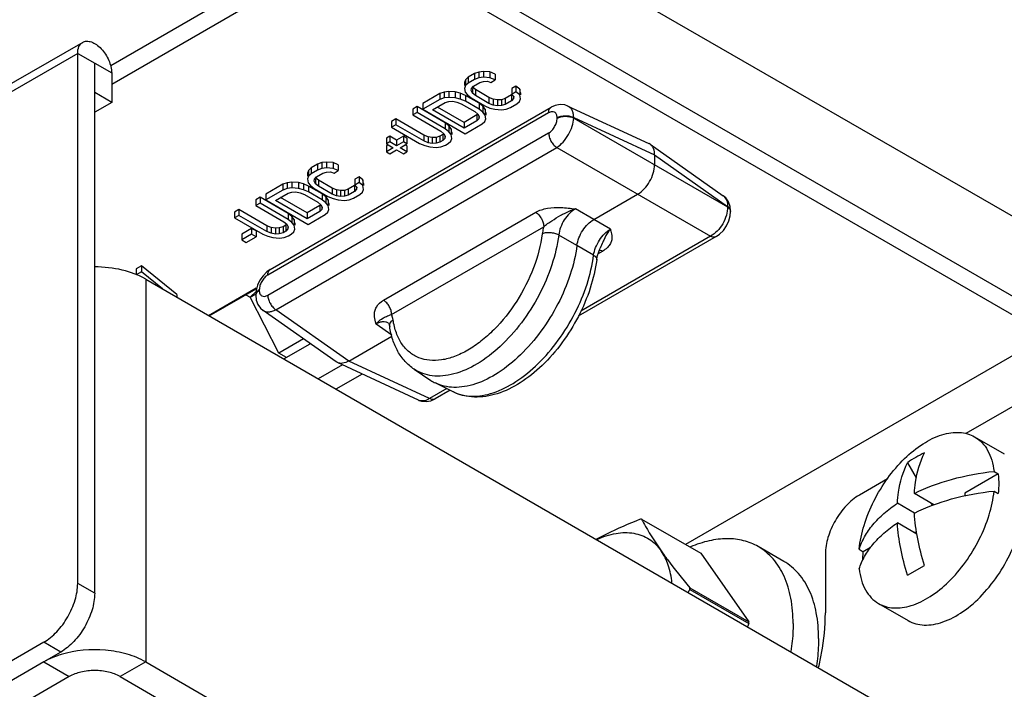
# Model space of a CAD drawing. Header units: millimetres. Extents: x 0 to 841, y 0 to 594.
# Tile 73 of 116: x 742 to 762, y 172 to 186. Entities that reach past the tile are written whole.
import ezdxf

# ---------------------------------------------------------------- set-up
doc = ezdxf.new("R2010")
doc.units = ezdxf.units.MM
doc.header["$LTSCALE"] = 46.255
doc.layers.get('0').update_dxf_attribs({"linetype": 'CONTINUOUS'})
for name, color, linetype in [('CHAMFERS', 7, 'CONTINUOUS'), ('DRAFTS', 7, 'CONTINUOUS'), ('ECAD_132B5722', 7, 'CONTINUOUS'), ('ROUNDS', 7, 'CONTINUOUS')]:
    doc.layers.add(name, color=color, linetype=linetype)

msp = doc.modelspace()

# ---------------------------------------------------------------- linework, layer by layer
at = {"color": 3, "linetype": 'CONTINUOUS'}
for p, q in [((743.0176, 185.2316), (739.3381, 183.1073)), ((742.9141, 173.98), (742.9141, 185.0027)), ((743.6212, 184.5945), (743.6212, 183.9821)), ((743.6212, 183.9821), (743.2676, 183.778)), ((744.3283, 180.3079), (766.9557, 167.2439))]:
    msp.add_line(p, q, dxfattribs=at)
at = {"color": 9, "linetype": 'CONTINUOUS'}
for p, q in [((742.9141, 185.0027), (739.4846, 183.0227)), ((742.9141, 185.0027), (743.6212, 184.5945)), ((744.3283, 180.3079), (744.3283, 172.347)), ((742.2069, 172.347), (742.7373, 172.0408)), ((744.3283, 172.347), (743.7979, 172.0408))]:
    msp.add_line(p, q, dxfattribs=at)
at = {"color": 7, "linetype": 'CONTINUOUS'}
for p, q in [((743.2676, 173.7759), (743.2676, 184.7986)), ((751.1678, 184.5832), (751.0352, 184.5067)), ((751.2602, 184.6149), (751.1678, 184.5832)), ((751.1678, 184.5832), (751.1678, 184.4608)), ((751.3568, 184.6272), (751.2602, 184.6149)), ((751.2602, 184.6149), (751.2602, 184.4924)), ((751.4909, 184.6178), (751.3568, 184.6272)), ((751.3568, 184.6272), (751.3568, 184.5047)), ((751.5997, 184.572), (751.4909, 184.6178)), ((751.4909, 184.6178), (751.4909, 184.4953)), ((750.9803, 184.4533), (750.959, 184.3976)), ((750.959, 184.3976), (750.959, 184.3308)), ((751.0352, 184.5067), (750.9803, 184.4533)), ((750.9803, 184.4533), (750.9803, 184.3308)), ((751.0352, 184.3842), (750.9803, 184.3308)), ((751.0352, 184.5067), (751.0352, 184.3842)), ((751.1678, 184.4608), (751.0352, 184.3842)), ((751.148, 184.3191), (751.2806, 184.3956)), ((751.2602, 184.4924), (751.1678, 184.4608)), ((751.3568, 184.5047), (751.2602, 184.4924)), ((751.2806, 184.3956), (751.3583, 184.4188)), ((751.4909, 184.4953), (751.3568, 184.5047)), ((751.3583, 184.4188), (751.4401, 184.4226)), ((751.4401, 184.4226), (751.5113, 184.3985)), ((751.5997, 184.4495), (751.4909, 184.4953)), ((751.5113, 184.3985), (751.5997, 184.4495)), ((751.5997, 184.572), (751.5997, 184.4495)), ((743.6212, 183.9821), (743.2676, 184.1862)), ((750.4459, 184.1665), (750.0924, 183.9624)), ((750.5384, 184.1982), (750.4459, 184.1665)), ((750.4459, 184.1665), (750.4459, 184.044)), ((750.6349, 184.2105), (750.5384, 184.1982)), ((750.5384, 184.1982), (750.5384, 184.0757)), ((750.7691, 184.201), (750.6349, 184.2105)), ((750.6349, 184.2105), (750.6349, 184.088)), ((750.8738, 184.1746), (750.7691, 184.201)), ((750.7691, 184.201), (750.7691, 184.0786)), ((750.9825, 184.1288), (750.8738, 184.1746)), ((750.8738, 184.1746), (750.8738, 184.0522)), ((750.9803, 184.3308), (750.959, 184.2751)), ((750.959, 184.2751), (750.9753, 184.1976)), ((750.9753, 184.1976), (751.0211, 184.1372)), ((751.1013, 184.227), (751.1079, 184.2742)), ((751.1283, 184.1774), (751.1013, 184.227)), ((751.1079, 184.2742), (751.148, 184.3191)), ((751.1888, 184.2479), (751.1283, 184.2999)), ((751.1283, 184.2742), (751.1283, 184.1774)), ((751.1888, 184.1254), (751.1283, 184.1774)), ((751.4708, 184.0851), (751.1888, 184.2479)), ((751.1888, 184.2479), (751.1888, 184.1254)), ((752.0322, 184.3223), (751.9438, 184.2713)), ((751.9438, 184.2713), (751.9438, 184.1488)), ((752.0322, 184.1998), (751.9438, 184.1488)), ((752.1115, 184.2595), (752.0322, 184.3223)), ((752.0322, 184.3223), (752.0322, 184.1998)), ((752.1115, 184.137), (752.0322, 184.1998)), ((752.1278, 184.182), (752.1115, 184.2595)), ((752.1115, 184.2595), (752.1115, 184.137)), ((752.1278, 184.182), (752.1278, 184.137)), ((750.4459, 184.044), (750.0924, 183.8399)), ((750.0924, 183.9624), (750.0924, 183.8399)), ((750.2936, 183.8258), (750.5588, 183.9789)), ((750.5384, 184.0757), (750.4459, 184.044)), ((750.6349, 184.088), (750.5384, 184.0757)), ((750.5588, 183.9789), (750.6365, 184.002)), ((750.7691, 184.0786), (750.6349, 184.088)), ((750.6365, 184.002), (750.7183, 184.0058)), ((750.7183, 184.0058), (750.8042, 183.9903)), ((750.8738, 184.0522), (750.7691, 184.0786)), ((750.8042, 183.9903), (750.8941, 183.9553)), ((750.9825, 184.0064), (750.8738, 184.0522)), ((751.2646, 183.966), (750.9825, 184.1288)), ((750.9825, 184.1288), (750.9825, 184.0064)), ((751.2646, 183.8435), (750.9825, 184.0064)), ((751.0211, 184.1372), (751.1004, 184.0744)), ((751.1004, 184.0744), (751.3825, 183.9115)), ((751.4708, 183.9626), (751.1888, 184.1254)), ((751.3439, 183.9032), (751.2646, 183.966)), ((751.2646, 183.966), (751.2646, 183.8435)), ((751.5608, 184.0501), (751.4708, 184.0851)), ((751.4708, 184.0851), (751.4708, 183.9626)), ((751.5608, 183.9277), (751.4708, 183.9626)), ((751.6467, 184.0346), (751.5608, 184.0501)), ((751.5608, 184.0501), (751.5608, 183.9277)), ((751.7285, 184.0384), (751.6467, 184.0346)), ((751.6467, 184.0346), (751.6467, 183.9121)), ((751.8062, 184.0615), (751.7285, 184.0384)), ((751.7285, 184.0384), (751.7285, 183.9159)), ((751.9388, 184.1381), (751.8062, 184.0615)), ((751.8062, 184.0615), (751.8062, 183.9391)), ((751.9388, 184.0156), (751.8062, 183.9391)), ((751.9388, 184.1381), (751.9388, 184.0156)), ((751.9789, 184.0605), (751.9388, 184.0156)), ((751.9438, 184.1488), (751.9855, 184.1077)), ((751.9789, 184.1077), (751.9789, 184.0605)), ((751.9855, 184.1077), (751.9789, 184.0605)), ((752.0516, 183.9505), (752.1065, 184.0038)), ((752.1065, 184.0038), (752.1278, 184.0596)), ((752.1278, 184.0596), (752.1115, 184.137)), ((749.9745, 183.8943), (749.8861, 183.8433)), ((749.8861, 183.8433), (749.8861, 183.7208)), ((749.9745, 183.7718), (749.8861, 183.7208)), ((750.5575, 183.5577), (749.9745, 183.8943)), ((749.9745, 183.8943), (749.9745, 183.7718)), ((750.5575, 183.4353), (749.9745, 183.7718)), ((750.0924, 183.8399), (750.9762, 183.3296)), ((750.9518, 183.4458), (750.2936, 183.8258)), ((750.9518, 183.5682), (750.3997, 183.887)), ((750.8941, 183.9553), (751.1762, 183.7925)), ((751.1762, 183.7925), (751.2367, 183.7405)), ((751.3439, 183.7807), (751.2646, 183.8435)), ((751.3897, 183.8427), (751.3439, 183.9032)), ((751.3439, 183.9032), (751.3439, 183.7807)), ((751.3897, 183.7203), (751.3439, 183.7807)), ((751.3825, 183.9115), (751.4912, 183.8658)), ((751.406, 183.7653), (751.3897, 183.8427)), ((751.3897, 183.8427), (751.3897, 183.7203)), ((751.406, 183.7653), (751.406, 183.7203)), ((751.4912, 183.8658), (751.5959, 183.8393)), ((751.6467, 183.9121), (751.5608, 183.9277)), ((751.5959, 183.8393), (751.7301, 183.8299)), ((751.7285, 183.9159), (751.6467, 183.9121)), ((751.8062, 183.9391), (751.7285, 183.9159)), ((751.7301, 183.8299), (751.8266, 183.8422)), ((751.8266, 183.8422), (751.9191, 183.8739)), ((751.9191, 183.8739), (752.0516, 183.9505)), ((749.5326, 183.6392), (749.4442, 183.5881)), ((749.4442, 183.5881), (749.4442, 183.4657)), ((750.1156, 183.3026), (749.5326, 183.6392)), ((749.5326, 183.6392), (749.5326, 183.5167)), ((749.8861, 183.7208), (750.4691, 183.3842)), ((750.6368, 183.4949), (750.5575, 183.5577)), ((750.5575, 183.5577), (750.5575, 183.4353)), ((751.217, 183.7213), (750.9518, 183.5682)), ((751.217, 183.5988), (750.9518, 183.4458)), ((750.9518, 183.5682), (750.9518, 183.4458)), ((751.2353, 183.7418), (751.217, 183.7213)), ((751.217, 183.7213), (751.217, 183.5988)), ((751.2571, 183.6437), (751.217, 183.5988)), ((751.2367, 183.7405), (751.2637, 183.691)), ((751.2571, 183.691), (751.2571, 183.6437)), ((751.2637, 183.691), (751.2571, 183.6437)), ((751.3298, 183.5337), (751.3847, 183.5871)), ((751.3847, 183.5871), (751.406, 183.6428)), ((751.406, 183.6428), (751.3897, 183.7203)), ((749.5326, 183.5167), (749.4442, 183.4657)), ((749.4442, 183.4657), (750.0272, 183.1291)), ((750.1156, 183.1801), (749.5326, 183.5167)), ((750.4691, 183.3842), (750.5296, 183.3323)), ((750.6368, 183.3725), (750.5575, 183.4353)), ((750.6826, 183.4345), (750.6368, 183.4949)), ((750.6368, 183.4949), (750.6368, 183.3725)), ((750.6826, 183.312), (750.6368, 183.3725)), ((750.6989, 183.357), (750.6826, 183.4345)), ((750.6826, 183.4345), (750.6826, 183.312)), ((750.6989, 183.357), (750.6989, 183.312)), ((750.9762, 183.3296), (751.3298, 183.5337)), ((749.4088, 183.2819), (749.3381, 183.2411)), ((749.3381, 183.2411), (749.3381, 183.1186)), ((749.4088, 183.1595), (749.3381, 183.1186)), ((749.5503, 183.2003), (749.4088, 183.2819)), ((749.4088, 183.2819), (749.4088, 183.1595)), ((749.5503, 183.0778), (749.4088, 183.1595)), ((749.6917, 183.2819), (749.5503, 183.2003)), ((749.5503, 183.2003), (749.5503, 183.0778)), ((749.6917, 183.1595), (749.5503, 183.0778)), ((749.7624, 183.2411), (749.6917, 183.2819)), ((749.6917, 183.2819), (749.6917, 183.1595)), ((749.7624, 183.1186), (749.6917, 183.1595)), ((749.7624, 183.2411), (749.7624, 183.1186)), ((750.2055, 183.2677), (750.1156, 183.3026)), ((750.1156, 183.3026), (750.1156, 183.1801)), ((750.2055, 183.1452), (750.1156, 183.1801)), ((750.2914, 183.2521), (750.2055, 183.2677)), ((750.2055, 183.2677), (750.2055, 183.1452)), ((750.2914, 183.1296), (750.2055, 183.1452)), ((750.3732, 183.2559), (750.2914, 183.2521)), ((750.2914, 183.2521), (750.2914, 183.1296)), ((750.4509, 183.2791), (750.3732, 183.2559)), ((750.3732, 183.2559), (750.3732, 183.1334)), ((750.4509, 183.1566), (750.3732, 183.1334)), ((750.5099, 183.3131), (750.4509, 183.2791)), ((750.4509, 183.2791), (750.4509, 183.1566)), ((750.5099, 183.1906), (750.4509, 183.1566)), ((750.5282, 183.3336), (750.5099, 183.3131)), ((750.5099, 183.3131), (750.5099, 183.1906)), ((750.55, 183.2355), (750.5099, 183.1906)), ((750.5296, 183.3323), (750.5566, 183.2827)), ((750.55, 183.2827), (750.55, 183.2355)), ((750.5566, 183.2827), (750.55, 183.2355)), ((750.6227, 183.1255), (750.6775, 183.1788)), ((750.6775, 183.1788), (750.6989, 183.2346)), ((750.6989, 183.2346), (750.6826, 183.312)), ((749.3381, 183.1186), (749.4795, 183.037)), ((749.3735, 183.0982), (749.3381, 183.0778)), ((749.3381, 183.0778), (749.3381, 182.9553)), ((749.4795, 183.037), (749.3381, 182.9553)), ((749.3381, 182.9553), (749.4088, 182.9145)), ((749.4088, 182.9145), (749.5503, 182.9962)), ((749.5503, 182.9962), (749.6917, 182.9145)), ((749.621, 183.037), (749.7624, 183.1186)), ((749.7624, 182.9553), (749.621, 183.037)), ((749.6917, 182.9145), (749.7624, 182.9553)), ((749.7624, 183.0778), (749.727, 183.0982)), ((749.7624, 183.0778), (749.7624, 182.9553)), ((750.0272, 183.1291), (750.1359, 183.0833)), ((750.1359, 183.0833), (750.2406, 183.0569)), ((750.2406, 183.0569), (750.3748, 183.0475)), ((750.3732, 183.1334), (750.2914, 183.1296)), ((750.3748, 183.0475), (750.4713, 183.0598)), ((750.4713, 183.0598), (750.5638, 183.0914)), ((750.5638, 183.0914), (750.6227, 183.1255)), ((748.0923, 182.7425), (747.9957, 182.7302)), ((748.2264, 182.7331), (748.0923, 182.7425)), ((748.0923, 182.7425), (748.0923, 182.62)), ((748.3352, 182.6873), (748.2264, 182.7331)), ((748.2264, 182.7331), (748.2264, 182.6106)), ((747.7158, 182.5686), (747.6945, 182.5128)), ((747.7707, 182.6219), (747.7158, 182.5686)), ((747.7158, 182.5686), (747.7158, 182.4461)), ((747.9033, 182.6985), (747.7707, 182.6219)), ((747.7707, 182.6219), (747.7707, 182.4995)), ((747.9033, 182.576), (747.7707, 182.4995)), ((747.9957, 182.7302), (747.9033, 182.6985)), ((747.9033, 182.6985), (747.9033, 182.576)), ((747.9957, 182.6077), (747.9033, 182.576)), ((747.9957, 182.7302), (747.9957, 182.6077)), ((748.0923, 182.62), (747.9957, 182.6077)), ((748.0161, 182.5109), (748.0938, 182.534)), ((748.2264, 182.6106), (748.0923, 182.62)), ((748.0938, 182.534), (748.1757, 182.5378)), ((748.1757, 182.5378), (748.2468, 182.5138)), ((748.3352, 182.5648), (748.2264, 182.6106)), ((748.2468, 182.5138), (748.3352, 182.5648)), ((748.3352, 182.6873), (748.3352, 182.5648)), ((747.3704, 182.3257), (747.2739, 182.3134)), ((747.5046, 182.3163), (747.3704, 182.3257)), ((747.3704, 182.3257), (747.3704, 182.2032)), ((747.6945, 182.5128), (747.6945, 182.4461)), ((747.7158, 182.4461), (747.6945, 182.3904)), ((747.6945, 182.3904), (747.7108, 182.3129)), ((747.7707, 182.4995), (747.7158, 182.4461)), ((747.8368, 182.3422), (747.8434, 182.3894)), ((747.8638, 182.2926), (747.8368, 182.3422)), ((747.8434, 182.3894), (747.8835, 182.4343)), ((747.9243, 182.3632), (747.8638, 182.4151)), ((747.8638, 182.3894), (747.8638, 182.2926)), ((747.8835, 182.4343), (748.0161, 182.5109)), ((748.2064, 182.2003), (747.9243, 182.3632)), ((747.9243, 182.3632), (747.9243, 182.2407)), ((748.7677, 182.4375), (748.6793, 182.3865)), ((748.6793, 182.3865), (748.6793, 182.264)), ((748.847, 182.3748), (748.7677, 182.4375)), ((748.7677, 182.4375), (748.7677, 182.3151)), ((748.8633, 182.2973), (748.847, 182.3748)), ((748.847, 182.3748), (748.847, 182.2523)), ((747.1814, 182.2817), (746.8279, 182.0776)), ((747.1814, 182.1593), (746.8279, 181.9551)), ((747.2739, 182.3134), (747.1814, 182.2817)), ((747.1814, 182.2817), (747.1814, 182.1593)), ((747.2739, 182.1909), (747.1814, 182.1593)), ((747.2739, 182.3134), (747.2739, 182.1909)), ((747.3704, 182.2032), (747.2739, 182.1909)), ((747.5046, 182.1938), (747.3704, 182.2032)), ((747.372, 182.1173), (747.4538, 182.1211)), ((747.4538, 182.1211), (747.5397, 182.1055)), ((747.6093, 182.2899), (747.5046, 182.3163)), ((747.5046, 182.3163), (747.5046, 182.1938)), ((747.6093, 182.1674), (747.5046, 182.1938)), ((747.718, 182.2441), (747.6093, 182.2899)), ((747.6093, 182.2899), (747.6093, 182.1674)), ((747.718, 182.1216), (747.6093, 182.1674)), ((747.7108, 182.3129), (747.7566, 182.2525)), ((748.0001, 182.0812), (747.718, 182.2441)), ((747.718, 182.2441), (747.718, 182.1216)), ((748.0001, 181.9588), (747.718, 182.1216)), ((747.7566, 182.2525), (747.8359, 182.1897)), ((747.8359, 182.1897), (748.118, 182.0268)), ((747.9243, 182.2407), (747.8638, 182.2926)), ((748.2064, 182.0778), (747.9243, 182.2407)), ((748.2963, 182.1654), (748.2064, 182.2003)), ((748.2064, 182.2003), (748.2064, 182.0778)), ((748.3822, 182.1498), (748.2963, 182.1654)), ((748.2963, 182.1654), (748.2963, 182.0429)), ((748.464, 182.1536), (748.3822, 182.1498)), ((748.3822, 182.1498), (748.3822, 182.0273)), ((748.5417, 182.1768), (748.464, 182.1536)), ((748.464, 182.1536), (748.464, 182.0311)), ((748.6743, 182.2533), (748.5417, 182.1768)), ((748.5417, 182.1768), (748.5417, 182.0543)), ((748.6743, 182.1309), (748.5417, 182.0543)), ((748.6743, 182.2533), (748.6743, 182.1309)), ((748.7144, 182.1757), (748.6743, 182.1309)), ((748.7677, 182.3151), (748.6793, 182.264)), ((748.6793, 182.264), (748.721, 182.223)), ((748.7144, 182.223), (748.7144, 182.1757)), ((748.721, 182.223), (748.7144, 182.1757)), ((748.847, 182.2523), (748.7677, 182.3151)), ((748.7872, 182.0657), (748.842, 182.1191)), ((748.842, 182.1191), (748.8633, 182.1748)), ((748.8633, 182.1748), (748.847, 182.2523)), ((748.8633, 182.2973), (748.8633, 182.2523)), ((746.71, 182.0096), (746.6217, 181.9585)), ((746.6217, 181.9585), (746.6217, 181.8361)), ((747.293, 181.673), (746.71, 182.0096)), ((746.71, 182.0096), (746.71, 181.8871)), ((746.8279, 182.0776), (746.8279, 181.9551)), ((746.8279, 181.9551), (747.7118, 181.4448)), ((747.0291, 181.941), (747.2943, 182.0941)), ((747.6873, 181.561), (747.0291, 181.941)), ((747.6873, 181.6835), (747.1352, 182.0023)), ((747.2943, 182.0941), (747.372, 182.1173)), ((747.5397, 182.1055), (747.6297, 182.0706)), ((747.6297, 182.0706), (747.9117, 181.9077)), ((748.0794, 182.0184), (748.0001, 182.0812)), ((748.0001, 182.0812), (748.0001, 181.9588)), ((748.0794, 181.896), (748.0001, 181.9588)), ((748.1252, 181.958), (748.0794, 182.0184)), ((748.0794, 182.0184), (748.0794, 181.896)), ((748.118, 182.0268), (748.2267, 181.981)), ((748.1415, 181.8805), (748.1252, 181.958)), ((748.1252, 181.958), (748.1252, 181.8355)), ((748.2963, 182.0429), (748.2064, 182.0778)), ((748.2267, 181.981), (748.3314, 181.9546)), ((748.3822, 182.0273), (748.2963, 182.0429)), ((748.3314, 181.9546), (748.4656, 181.9452)), ((748.464, 182.0311), (748.3822, 182.0273)), ((748.5417, 182.0543), (748.464, 182.0311)), ((748.4656, 181.9452), (748.5621, 181.9575)), ((748.5621, 181.9575), (748.6546, 181.9892)), ((748.6546, 181.9892), (748.7872, 182.0657)), ((746.2681, 181.7544), (746.1797, 181.7034)), ((746.8511, 181.4178), (746.2681, 181.7544)), ((746.2681, 181.7544), (746.2681, 181.6319)), ((746.71, 181.8871), (746.6217, 181.8361)), ((746.6217, 181.8361), (747.2046, 181.4995)), ((747.293, 181.5505), (746.71, 181.8871)), ((747.9525, 181.8366), (747.6873, 181.6835)), ((747.9525, 181.7141), (747.6873, 181.561)), ((747.9117, 181.9077), (747.9722, 181.8558)), ((747.9708, 181.8571), (747.9525, 181.8366)), ((747.9525, 181.8366), (747.9525, 181.7141)), ((747.9926, 181.759), (747.9525, 181.7141)), ((747.9722, 181.8558), (747.9992, 181.8062)), ((747.9926, 181.8062), (747.9926, 181.759)), ((747.9992, 181.8062), (747.9926, 181.759)), ((748.1252, 181.8355), (748.0794, 181.896)), ((748.1202, 181.7023), (748.1415, 181.7581)), ((748.1415, 181.7581), (748.1252, 181.8355)), ((748.1415, 181.8805), (748.1415, 181.8355)), ((746.1797, 181.7034), (746.1797, 181.5809)), ((746.2681, 181.6319), (746.1797, 181.5809)), ((746.1797, 181.5809), (746.7627, 181.2443)), ((746.8511, 181.2954), (746.2681, 181.6319)), ((747.3723, 181.6102), (747.293, 181.673)), ((747.293, 181.673), (747.293, 181.5505)), ((747.3723, 181.4877), (747.293, 181.5505)), ((747.4181, 181.5498), (747.3723, 181.6102)), ((747.3723, 181.6102), (747.3723, 181.4877)), ((747.4344, 181.4723), (747.4181, 181.5498)), ((747.4181, 181.5498), (747.4181, 181.4273)), ((747.6873, 181.6835), (747.6873, 181.561)), ((747.7118, 181.4448), (748.0653, 181.649)), ((748.0653, 181.649), (748.1202, 181.7023)), ((746.532, 181.3639), (746.3258, 181.2448)), ((746.626, 181.3096), (746.532, 181.3639)), ((746.532, 181.3639), (746.532, 181.2414)), ((746.626, 181.3096), (746.626, 181.1871)), ((746.941, 181.3829), (746.8511, 181.4178)), ((746.8511, 181.4178), (746.8511, 181.2954)), ((747.0269, 181.3673), (746.941, 181.3829)), ((746.941, 181.3829), (746.941, 181.2604)), ((747.1087, 181.3711), (747.0269, 181.3673)), ((747.0269, 181.3673), (747.0269, 181.2449)), ((747.1865, 181.3943), (747.1087, 181.3711)), ((747.1087, 181.3711), (747.1087, 181.2487)), ((747.2454, 181.4283), (747.1865, 181.3943)), ((747.1865, 181.3943), (747.1865, 181.2718)), ((747.2454, 181.3059), (747.1865, 181.2718)), ((747.2046, 181.4995), (747.2651, 181.4475)), ((747.2637, 181.4488), (747.2454, 181.4283)), ((747.2454, 181.4283), (747.2454, 181.3059)), ((747.2855, 181.3507), (747.2454, 181.3059)), ((747.2651, 181.4475), (747.2921, 181.398)), ((747.2855, 181.398), (747.2855, 181.3507)), ((747.2921, 181.398), (747.2855, 181.3507)), ((747.4181, 181.4273), (747.3723, 181.4877)), ((747.4131, 181.2941), (747.4344, 181.3498)), ((747.4344, 181.3498), (747.4181, 181.4273)), ((747.4344, 181.4723), (747.4344, 181.4273)), ((746.3258, 181.2448), (746.3258, 181.1224)), ((746.532, 181.2414), (746.3258, 181.1224)), ((746.3258, 181.1224), (746.4198, 181.0681)), ((746.4198, 181.0681), (746.626, 181.1871)), ((746.626, 181.1871), (746.532, 181.2414)), ((746.7627, 181.2443), (746.8715, 181.1985)), ((746.941, 181.2604), (746.8511, 181.2954)), ((746.8715, 181.1985), (746.9761, 181.1721)), ((747.0269, 181.2449), (746.941, 181.2604)), ((746.9761, 181.1721), (747.1103, 181.1627)), ((747.1087, 181.2487), (747.0269, 181.2449)), ((747.1865, 181.2718), (747.1087, 181.2487)), ((747.1103, 181.1627), (747.2068, 181.175)), ((747.2068, 181.175), (747.2993, 181.2067)), ((747.2993, 181.2067), (747.3582, 181.2407)), ((747.3582, 181.2407), (747.4131, 181.2941)), ((744.2399, 180.5834), (744.1294, 180.5196)), ((744.1294, 180.5196), (744.1294, 180.3972)), ((744.9764, 179.9881), (744.2399, 180.5834)), ((744.2399, 180.5834), (744.2399, 180.461)), ((744.2399, 180.461), (744.1294, 180.3972)), ((744.6818, 180.1037), (744.2399, 180.461)), ((744.9764, 179.9881), (744.9764, 179.9336)), ((762.6721, 178.8962), (755.5605, 174.7903)), ((761.576, 177.0276), (762.1928, 176.6714)), ((760.1793, 176.4907), (760.3621, 176.1741)), ((762.0656, 176.2598), (761.3695, 175.858)), ((761.9791, 176.3097), (762.0656, 176.2598)), ((760.7267, 175.6167), (760.3215, 175.8506)), ((761.3695, 175.858), (761.3695, 175.8032)), ((761.9791, 175.9015), (762.0656, 175.8515)), ((760.3215, 175.4424), (759.968, 175.6465)), ((760.6624, 175.6538), (760.6914, 175.6037)), ((754.6461, 175.3181), (755.8755, 174.6084)), ((760.3731, 175.0044), (759.968, 175.2383)), ((760.3668, 175.0415), (760.3089, 175.0415)), ((757.6041, 174.4391), (757.0738, 174.7453)), ((755.8755, 174.6084), (756.8794, 173.1802)), ((759.1728, 174.6895), (759.2593, 174.6396)), ((759.4083, 174.7256), (759.2593, 174.6396)), ((760.1793, 174.1501), (760.5328, 174.3543)), ((755.65, 173.89), (756.8794, 173.1802)), ((755.65, 173.8565), (756.8794, 173.1468)), ((759.576, 173.5635), (760.1928, 173.2073)), ((756.8794, 173.1468), (756.8523, 173.0771))]:
    msp.add_line(p, q, dxfattribs=at)
for centre, radius, start, end in [((761.4466, 174.7039), 2.1906, 114.65326, 125.34674), ((754.5306, 174.1665), 1.1575, 84.27278, 85.5194), ((765.7995, 168.0338), 11.7011, 150.15744, 150.51819), ((752.9406, 173.8732), 2.7095, 359.64639, 0.35361), ((754.1689, 173.1635), 2.7106, 359.64653, 0.35347)]:
    msp.add_arc(centre, radius, start, end, dxfattribs=at)
at = {"color": 3, "linetype": 'CONTINUOUS'}
msp.add_arc((743.1426, 170.6109), 1.9752, 106.80663, 109.92174, dxfattribs=at)
for points, knots in [([(742.9141, 185.0027), (742.9141, 185.0504), (742.9256, 185.1391), (742.9838, 185.212), (743.0174, 185.2315)], [0, 0, 0, 0, 0.5508068, 1, 1, 1, 1]), ([(743.0174, 185.2315), (743.0424, 185.2459), (743.1051, 185.2622), (743.2062, 185.242), (743.3094, 185.1857), (743.4448, 185.0656), (743.572, 184.869), (743.6212, 184.6838), (743.6212, 184.5945)], [0, 0, 0, 0, 0.0871406, 0.186836, 0.3045029, 0.4386377, 0.7300827, 1, 1, 1, 1]), ([(744.3283, 180.3079), (744.1777, 180.3948), (743.8277, 180.5217), (743.4602, 180.5615), (743.2676, 180.5615)], [0, 0, 0, 0, 0.4744368, 1, 1, 1, 1]), ([(758.3292, 172.2351), (758.3523, 172.3321), (758.4308, 172.7048), (758.4704, 173.0864), (758.4704, 173.3676)], [0, 0, 0, 0, 0.2617942, 1, 1, 1, 1]), ([(744.3283, 172.347), (744.2083, 172.4163), (743.9345, 172.526), (743.3419, 172.6315), (742.8671, 172.5912), (742.5715, 172.5018)], [0, 0, 0, 0, 0.2308256, 0.4854634, 1, 1, 1, 1]), ([(742.4696, 172.4679), (742.446, 172.4594), (742.3561, 172.4247), (742.2688, 172.3827), (742.2069, 172.347)], [0, 0, 0, 0, 0.259336, 1, 1, 1, 1])]:
    msp.add_open_spline(points, degree=3, knots=knots, dxfattribs=at)
at = {"color": 7, "linetype": 'CONTINUOUS'}
for points, knots in [([(759.1728, 174.6895), (759.1901, 174.858), (759.2649, 175.2037), (759.4676, 175.7025), (759.7516, 176.1717), (760.0964, 176.5766), (760.4766, 176.8878), (760.8153, 177.057), (761.078, 177.1177), (761.2587, 177.1259), (761.4271, 177.0978), (761.5293, 177.0545), (761.576, 177.0275)], [0, 0, 0, 0, 0.134555, 0.2789603, 0.4261395, 0.5685691, 0.6995012, 0.8143286, 0.8654546, 0.912775, 0.9571838, 1, 1, 1, 1]), ([(761.576, 177.0275), (761.6313, 176.9956), (761.7357, 176.913), (761.8562, 176.7459), (761.9403, 176.5405), (761.9698, 176.3893), (761.9791, 176.3097)], [0, 0, 0, 0, 0.2248216, 0.46116, 0.7178617, 1, 1, 1, 1]), ([(760.3215, 175.8506), (760.3266, 175.929), (760.3568, 176.2183), (760.4373, 176.5049), (760.5328, 176.6948)], [0, 0, 0, 0, 0.2697154, 1, 1, 1, 1]), ([(759.968, 175.6465), (759.973, 175.7249), (760.0032, 176.0142), (760.0837, 176.3008), (760.1793, 176.4907)], [0, 0, 0, 0, 0.2697154, 1, 1, 1, 1]), ([(760.3215, 175.8506), (760.5688, 175.9743), (761.1128, 176.1744), (761.6816, 176.2783), (761.9791, 176.3097)], [0, 0, 0, 0, 0.4802278, 1, 1, 1, 1]), ([(762.0656, 176.2598), (762.0674, 176.2438), (762.074, 176.1781), (762.0766, 176.112), (762.0766, 176.0621)], [0, 0, 0, 0, 0.2438205, 1, 1, 1, 1]), ([(762.0766, 176.0621), (762.0766, 176.0449), (762.0757, 175.9746), (762.071, 175.9044), (762.0656, 175.8515)], [0, 0, 0, 0, 0.2445153, 1, 1, 1, 1]), ([(759.576, 173.5635), (759.6226, 173.5365), (759.7249, 173.4932), (759.8932, 173.4651), (760.074, 173.4733), (760.3366, 173.534), (760.6753, 173.7032), (761.0556, 174.0144), (761.4003, 174.4193), (761.6844, 174.8885), (761.8871, 175.3873), (761.9618, 175.733), (761.9791, 175.9015)], [0, 0, 0, 0, 0.0428162, 0.087225, 0.1345454, 0.1856714, 0.3004988, 0.4314309, 0.5738605, 0.7210397, 0.865445, 1, 1, 1, 1]), ([(760.3215, 175.4424), (760.5688, 175.566), (761.1128, 175.7662), (761.6816, 175.8701), (761.9791, 175.9015)], [0, 0, 0, 0, 0.4802278, 1, 1, 1, 1]), ([(759.1728, 174.6895), (759.2014, 174.7798), (759.2816, 174.9601), (759.4577, 175.2106), (759.689, 175.4443), (759.8702, 175.5813), (759.968, 175.6465)], [0, 0, 0, 0, 0.2242345, 0.4635722, 0.7215974, 1, 1, 1, 1]), ([(760.1927, 173.2074), (760.242, 173.1789), (760.3507, 173.1337), (760.5301, 173.1074), (760.7228, 173.1216), (761.0028, 173.196), (761.3607, 173.3917), (761.7561, 173.7419), (762.1056, 174.1893), (762.3807, 174.6977), (762.5591, 175.2255), (762.607, 175.5849), (762.607, 175.7559)], [0, 0, 0, 0, 0.04286, 0.0874889, 0.135322, 0.1872858, 0.3045497, 0.4382202, 0.5825675, 0.7297246, 0.8713188, 1, 1, 1, 1]), ([(760.5328, 174.3543), (760.475, 174.5361), (760.3815, 174.8953), (760.3323, 175.2634), (760.3215, 175.4424)], [0, 0, 0, 0, 0.5156137, 1, 1, 1, 1]), ([(753.7007, 174.8967), (753.7733, 174.9357), (754.0738, 175.0902), (754.384, 175.2252), (754.6211, 175.3204)], [0, 0, 0, 0, 0.2439008, 1, 1, 1, 1]), ([(754.6461, 175.3181), (754.6734, 175.2664), (754.7972, 175.0402), (754.937, 174.8228), (755.0516, 174.6598)], [0, 0, 0, 0, 0.22694, 1, 1, 1, 1]), ([(759.1728, 174.2813), (759.2014, 174.3715), (759.2816, 174.5519), (759.4577, 174.8023), (759.689, 175.036), (759.8702, 175.1731), (759.968, 175.2383)], [0, 0, 0, 0, 0.2242345, 0.4635722, 0.7215974, 1, 1, 1, 1]), ([(760.1793, 174.1501), (760.1214, 174.332), (760.0279, 174.6911), (759.9787, 175.0593), (759.968, 175.2383)], [0, 0, 0, 0, 0.5156137, 1, 1, 1, 1]), ([(753.7122, 174.8951), (753.8405, 174.953), (754.0944, 175.0376), (754.4232, 175.0453), (754.6539, 174.9824), (754.8076, 174.9047), (754.9429, 174.7967), (755.0179, 174.7078), (755.0516, 174.6598)], [0, 0, 0, 0, 0.2850915, 0.5352365, 0.6519156, 0.766216, 0.8812603, 1, 1, 1, 1]), ([(757.0738, 174.7453), (756.9787, 174.8002), (756.7666, 174.885), (756.4153, 174.9233), (756.0384, 174.876), (755.7883, 174.7932), (755.662, 174.7404)], [0, 0, 0, 0, 0.2254894, 0.4621425, 0.7186295, 1, 1, 1, 1]), ([(757.7987, 173.1431), (757.7987, 173.3205), (757.7719, 173.6578), (757.6351, 174.1211), (757.4053, 174.4971), (757.1892, 174.6787), (757.0738, 174.7453)], [0, 0, 0, 0, 0.2898081, 0.5490465, 0.7822279, 1, 1, 1, 1]), ([(755.0516, 174.6598), (755.095, 174.5981), (755.2859, 174.3349), (755.4902, 174.0817), (755.65, 173.89)], [0, 0, 0, 0, 0.232022, 1, 1, 1, 1]), ([(755.2781, 173.9903), (755.2656, 174.1154), (755.22, 174.3506), (755.1159, 174.5683), (755.0516, 174.6598)], [0, 0, 0, 0, 0.5293398, 1, 1, 1, 1]), ([(759.2486, 174.4661), (759.2489, 174.4804), (759.2506, 174.5383), (759.2548, 174.5961), (759.2593, 174.6396)], [0, 0, 0, 0, 0.2455661, 1, 1, 1, 1]), ([(758.329, 172.8369), (758.329, 173.0143), (758.3022, 173.3516), (758.1655, 173.8149), (757.9356, 174.1909), (757.7196, 174.3725), (757.6041, 174.4391)], [0, 0, 0, 0, 0.2898081, 0.5490465, 0.7822279, 1, 1, 1, 1]), ([(759.1728, 174.2813), (759.1821, 174.2017), (759.2116, 174.0505), (759.2957, 173.8451), (759.4163, 173.678), (759.5207, 173.5954), (759.576, 173.5635)], [0, 0, 0, 0, 0.2821383, 0.53884, 0.7751784, 1, 1, 1, 1]), ([(757.7987, 173.1431), (757.7987, 173.0962), (757.7945, 172.9021), (757.7745, 172.7085), (757.7519, 172.563)], [0, 0, 0, 0, 0.2417062, 1, 1, 1, 1]), ([(758.329, 172.8369), (758.329, 172.79), (758.3248, 172.5959), (758.3048, 172.4023), (758.2822, 172.2569)], [0, 0, 0, 0, 0.2417062, 1, 1, 1, 1]), ([(743.7979, 172.0408), (743.7227, 172.0843), (743.5476, 172.1477), (743.2676, 172.1781), (742.9877, 172.1477), (742.8126, 172.0843), (742.7373, 172.0408)], [0, 0, 0, 0, 0.237225, 0.5, 0.762775, 1, 1, 1, 1])]:
    msp.add_open_spline(points, degree=3, knots=knots, dxfattribs=at)
at = {"layer": 'CHAMFERS', "color": 7, "linetype": 'CONTINUOUS'}
for p, q in [((745.6364, 179.5526), (746.6264, 180.1241)), ((745.6525, 179.5433), (746.6264, 180.1056)), ((746.6264, 180.1241), (746.6388, 180.117)), ((746.6264, 180.1056), (746.6264, 180.1241)), ((748.4204, 178.5233), (747.9198, 178.2343)), ((748.8294, 178.3342), (748.2881, 178.0217))]:
    msp.add_line(p, q, dxfattribs=at)
at = {"layer": 'DRAFTS', "color": 7, "linetype": 'CONTINUOUS'}
for p, q in [((747.2034, 178.6479), (747.753, 178.9653)), ((749.9141, 178.4341), (750.263, 178.2016)), ((750.3556, 178.1482), (750.7314, 177.9622))]:
    msp.add_line(p, q, dxfattribs=at)
at = {"layer": 'ECAD_132B5722', "color": 7, "linetype": 'CONTINUOUS'}
for p, q in [((746.4126, 179.9822), (746.5029, 179.9301)), ((746.625, 180.0518), (746.5029, 179.9301)), ((746.5029, 179.9301), (746.6203, 179.9978)), ((747.0962, 178.771), (746.5029, 179.9301)), ((747.6088, 179.0669), (747.0962, 178.771)), ((747.2564, 178.6786), (747.0962, 178.771))]:
    msp.add_line(p, q, dxfattribs=at)
at = {"layer": 'ROUNDS', "color": 7, "linetype": 'CONTINUOUS'}
for p, q in [((764.0212, 180.6549), (750.2326, 188.6157)), ((746.9206, 180.5066), (752.7644, 183.8805)), ((753.1123, 183.9067), (754.8003, 183.1263)), ((754.8266, 183.1111), (754.8004, 183.1262)), ((754.8267, 183.1111), (756.3466, 182.0394)), ((754.9172, 182.8906), (754.9172, 182.6853)), ((753.6497, 181.5459), (754.5641, 182.0738)), ((756.4978, 181.725), (756.4978, 181.7133)), ((756.1962, 181.191), (753.3285, 179.5353)), ((746.6191, 179.9843), (746.6191, 179.9726)), ((748.2902, 178.5865), (746.7703, 179.6582)), ((749.3793, 179.391), (749.379, 179.3912)), ((749.4055, 179.3204), (749.4055, 179.3205)), ((748.5527, 178.6031), (749.4529, 179.1229)), ((748.3164, 178.5714), (748.2903, 178.5864)), ((750.0046, 177.7908), (748.3166, 178.5713)), ((750.6627, 177.9962), (750.3525, 177.8171)), ((742.5605, 172.5511), (742.2069, 172.347)), ((742.7373, 172.0408), (740.0856, 170.5099)), ((743.7979, 172.0408), (747.7869, 169.7378))]:
    msp.add_line(p, q, dxfattribs=at)
at = {"layer": 'ROUNDS', "color": 9, "linetype": 'CONTINUOUS'}
for p, q in [((748.6613, 187.6646), (743.6004, 184.7427)), ((763.6484, 179.2081), (749.014, 187.6573)), ((748.8379, 187.3693), (743.6212, 184.3574)), ((763.305, 179.0166), (748.8379, 187.3693)), ((752.7125, 183.766), (746.8688, 180.3921)), ((752.889, 183.6525), (752.889, 183.664)), ((753.2331, 183.6692), (754.9172, 182.8906)), ((753.2331, 183.6577), (753.2331, 183.6692)), ((753.2331, 183.6577), (756.4336, 181.8099)), ((746.8688, 179.9729), (752.7125, 183.3467)), ((747.0364, 179.6723), (752.88, 183.0461)), ((752.88, 183.0461), (756.0805, 181.1983)), ((754.9172, 182.8906), (756.4336, 181.8214)), ((753.6497, 181.5459), (753.2709, 181.7679)), ((756.4336, 181.8214), (756.4336, 181.8099)), ((749.2782, 179.8701), (752.4429, 181.6972)), ((753.9963, 181.3491), (753.6497, 181.5459)), ((749.4458, 179.5695), (752.6104, 181.3966)), ((753.3015, 181.005), (752.9222, 181.2238)), ((756.0805, 181.1983), (753.3823, 179.6405)), ((753.6478, 180.8049), (753.3015, 181.005)), ((753.8386, 180.8914), (753.7415, 180.8353)), ((746.6923, 180.0864), (746.6923, 180.0748)), ((748.5527, 178.6031), (747.0364, 179.6723)), ((749.4477, 179.1446), (749.1205, 179.3718)), ((750.2369, 177.8245), (748.5527, 178.6031)), ((749.9142, 178.434), (749.9141, 178.4341)), ((750.5935, 178.0304), (750.2369, 177.8245)), ((743.2676, 173.7759), (742.9141, 173.98)), ((742.5605, 172.5511), (742.2069, 172.7553))]:
    msp.add_line(p, q, dxfattribs=at)
at = {"layer": 'ROUNDS', "color": 3, "linetype": 'CONTINUOUS'}
for p, q in [((763.0666, 178.0625), (761.3927, 177.0961)), ((759.7592, 176.153), (759.1775, 175.8171)), ((758.4704, 174.5924), (758.4704, 173.3676)), ((742.2069, 172.7553), (739.2017, 171.0202)), ((742.2069, 172.347), (739.5553, 170.8161)), ((744.3283, 172.347), (748.3173, 170.044))]:
    msp.add_line(p, q, dxfattribs=at)
at = {"layer": 'ROUNDS', "color": 7, "linetype": 'CONTINUOUS'}
for points in [[(753.1127, 183.9065), (753.0481, 183.9288), (752.9512, 183.9376), (752.8493, 183.9186), (752.7644, 183.8805)], [(756.4978, 181.725), (756.4883, 181.8178), (756.4537, 181.9155), (756.3978, 181.9949), (756.3462, 182.0397)], [(756.1962, 181.191), (756.269, 181.2419), (756.3482, 181.3215), (756.4133, 181.4155), (756.4617, 181.519), (756.4905, 181.6272), (756.4978, 181.7134)], [(753.7122, 180.71), (753.725, 180.7802), (753.7545, 180.8786), (753.7858, 180.9546)], [(746.9207, 180.5066), (746.8498, 180.4572), (746.7704, 180.3781), (746.705, 180.2845), (746.6562, 180.1811), (746.6268, 180.0727), (746.6191, 179.9842)], [(746.6191, 179.9726), (746.63, 179.8733), (746.6651, 179.7784), (746.7205, 179.7012), (746.7706, 179.6579)], [(749.379, 179.3912), (749.3809, 179.3895), (749.3888, 179.3775), (749.3993, 179.3497), (749.4055, 179.3205)], [(750.0042, 177.791), (750.0667, 177.7692), (750.1612, 177.7598), (750.2609, 177.7769), (750.3525, 177.8171)]]:
    msp.add_lwpolyline(points, dxfattribs=at)
at = {"layer": 'ROUNDS', "color": 9, "linetype": 'CONTINUOUS'}
for centre, radius, start, end in [((756.2494, 181.9018), 0.1684, 47.35288, 54.80132), ((756.4128, 181.7132), 0.0849, 0.09244, 12.3389), ((750.0752, 177.9437), 0.1684, 245.19777, 252.52906)]:
    msp.add_arc(centre, radius, start, end, dxfattribs=at)
at = {"layer": 'ROUNDS', "color": 7, "linetype": 'CONTINUOUS'}
msp.add_arc((750.7258, 178.8963), 0.8347, 236.32574, 243.67395, dxfattribs=at)
at = {"layer": 'ROUNDS', "color": 9, "linetype": 'CONTINUOUS'}
for points, knots in [([(752.7125, 183.766), (752.7125, 183.7898), (752.7183, 183.8342), (752.7474, 183.8706), (752.7643, 183.8804)], [0, 0, 0, 0, 0.5508178, 1, 1, 1, 1]), ([(752.889, 183.664), (752.889, 183.6879), (752.8832, 183.7322), (752.8412, 183.785), (752.7744, 183.795), (752.7331, 183.7779), (752.7125, 183.766)], [0, 0, 0, 0, 0.2753928, 0.4999993, 0.7246055, 1, 1, 1, 1]), ([(753.2331, 183.6692), (753.2324, 183.6964), (753.227, 183.7479), (753.2037, 183.8178), (753.1658, 183.8731), (753.131, 183.898), (753.1127, 183.9065)], [0, 0, 0, 0, 0.2920682, 0.5516571, 0.7835397, 1, 1, 1, 1]), ([(752.7125, 183.3467), (752.7375, 183.3612), (752.785, 183.4011), (752.8404, 183.4767), (752.8782, 183.5625), (752.889, 183.6235), (752.889, 183.6525)], [0, 0, 0, 0, 0.237215, 0.4999996, 0.7627847, 1, 1, 1, 1]), ([(752.88, 183.0461), (752.9291, 183.0761), (753.022, 183.1573), (753.1314, 183.3087), (753.2078, 183.4791), (753.2317, 183.6002), (753.2331, 183.6577)], [0, 0, 0, 0, 0.236504, 0.5, 0.7634959, 1, 1, 1, 1]), ([(752.889, 183.664), (752.9132, 183.678), (752.9694, 183.6987), (753.0594, 183.7095), (753.1503, 183.7013), (753.2078, 183.6824), (753.2331, 183.6692)], [0, 0, 0, 0, 0.2357417, 0.4967931, 0.7595782, 1, 1, 1, 1]), ([(752.889, 183.6525), (752.9132, 183.6664), (752.9694, 183.6871), (753.0594, 183.698), (753.1503, 183.6898), (753.2078, 183.6708), (753.2331, 183.6577)], [0, 0, 0, 0, 0.2357417, 0.4967931, 0.7595782, 1, 1, 1, 1]), ([(752.7125, 183.3467), (752.7125, 183.3187), (752.7226, 183.2598), (752.7583, 183.1764), (752.8108, 183.1018), (752.856, 183.0615), (752.88, 183.0461)], [0, 0, 0, 0, 0.2357417, 0.4967931, 0.7595782, 1, 1, 1, 1]), ([(756.3635, 182.0257), (756.3882, 182.003), (756.427, 181.9363), (756.4344, 181.8615), (756.4336, 181.8214)], [0, 0, 0, 0, 0.4553657, 1, 1, 1, 1]), ([(752.4429, 181.6972), (752.517, 181.74), (752.6936, 181.7932), (752.8743, 181.8005), (752.9686, 181.7971)], [0, 0, 0, 0, 0.475476, 1, 1, 1, 1]), ([(753.2708, 181.768), (753.2253, 181.7429), (753.1381, 181.6745), (753.0331, 181.5426), (752.9562, 181.3893), (752.9281, 181.2783), (752.9222, 181.2238)], [0, 0, 0, 0, 0.233726, 0.4911173, 0.7532816, 1, 1, 1, 1]), ([(752.9641, 181.6344), (752.9889, 181.6486), (753.0866, 181.7024), (753.1903, 181.747), (753.2707, 181.768)], [0, 0, 0, 0, 0.2557584, 1, 1, 1, 1]), ([(756.4336, 181.8099), (756.4348, 181.7516), (756.4151, 181.6286), (756.3402, 181.4561), (756.2283, 181.3049), (756.1316, 181.2264), (756.0805, 181.1983)], [0, 0, 0, 0, 0.2380165, 0.5, 0.7619834, 1, 1, 1, 1]), ([(756.4978, 181.725), (756.4977, 181.7431), (756.4833, 181.7831), (756.4519, 181.8097), (756.4336, 181.8214)], [0, 0, 0, 0, 0.4536691, 1, 1, 1, 1]), ([(756.4958, 181.7314), (756.4942, 181.7388), (756.4825, 181.771), (756.4557, 181.7957), (756.4336, 181.8099)], [0, 0, 0, 0, 0.2235885, 1, 1, 1, 1]), ([(752.4429, 181.6972), (752.4669, 181.6818), (752.5121, 181.6415), (752.5646, 181.5669), (752.6003, 181.4835), (752.6104, 181.4246), (752.6104, 181.3966)], [0, 0, 0, 0, 0.2404125, 0.5032078, 0.7642677, 1, 1, 1, 1]), ([(752.6104, 181.3966), (752.6358, 181.42), (752.6915, 181.4631), (752.8099, 181.5419), (752.9017, 181.5985), (752.9641, 181.6344)], [0, 0, 0, 0, 0.242419, 0.4937046, 1, 1, 1, 1]), ([(752.6104, 181.3966), (752.607, 181.3845), (752.5943, 181.337), (752.585, 181.2885), (752.5803, 181.2523)], [0, 0, 0, 0, 0.2567652, 1, 1, 1, 1]), ([(753.6478, 180.8049), (753.6557, 180.8587), (753.6869, 180.9681), (753.7649, 181.12), (753.8681, 181.2521), (753.9524, 181.3226), (753.9964, 181.3491)], [0, 0, 0, 0, 0.2460272, 0.5094455, 0.7678209, 1, 1, 1, 1]), ([(753.9963, 181.349), (753.9833, 181.3337), (753.9283, 181.2625), (753.8861, 181.1822), (753.8572, 181.1188)], [0, 0, 0, 0, 0.2241113, 1, 1, 1, 1]), ([(753.9963, 181.3491), (754.0005, 181.3356), (754.0169, 181.2822), (754.0286, 181.2265), (754.0293, 181.1848)], [0, 0, 0, 0, 0.2531511, 1, 1, 1, 1]), ([(752.5803, 181.2523), (752.5492, 181.0111), (752.4168, 180.5208), (752.072, 179.8422), (751.677, 179.3406), (751.3152, 179.016), (751.0403, 178.827), (750.7644, 178.6932), (750.495, 178.6189), (750.2394, 178.6077), (750.0059, 178.6622), (749.8047, 178.7825), (749.645, 178.9629), (749.5315, 179.1942), (749.4898, 179.3679), (749.4759, 179.4599)], [0, 0, 0, 0, 0.1453394, 0.3002966, 0.4523992, 0.5237296, 0.5902159, 0.6511008, 0.706205, 0.7561324, 0.8024224, 0.8474724, 0.8940164, 0.9443773, 1, 1, 1, 1]), ([(752.9222, 181.2238), (752.895, 181.0135), (752.792, 180.5845), (752.5274, 179.9692), (752.1648, 179.3961), (751.7306, 178.9076), (751.2565, 178.5392), (750.8371, 178.3471), (750.5151, 178.2877), (750.2948, 178.2893), (750.0913, 178.336), (749.9695, 178.3972), (749.9142, 178.434)], [0, 0, 0, 0, 0.1368732, 0.2828388, 0.4306512, 0.5727907, 0.70265, 0.815928, 0.8662964, 0.9130148, 0.9571068, 1, 1, 1, 1]), ([(752.9222, 181.2238), (752.8967, 181.2373), (752.8398, 181.2584), (752.7501, 181.2739), (752.6614, 181.2737), (752.605, 181.2619), (752.5803, 181.2523)], [0, 0, 0, 0, 0.2460249, 0.5136861, 0.7740382, 1, 1, 1, 1]), ([(753.8572, 181.1188), (753.8511, 181.1053), (753.8271, 181.0507), (753.8047, 180.9954), (753.7858, 180.9546)], [0, 0, 0, 0, 0.2469333, 1, 1, 1, 1]), ([(754.0293, 181.1848), (754.0298, 181.1584), (754.024, 181.1035), (753.9893, 181.0234), (753.9262, 180.9493), (753.8702, 180.9096), (753.8386, 180.8914)], [0, 0, 0, 0, 0.2153392, 0.444296, 0.702268, 1, 1, 1, 1]), ([(756.1962, 181.191), (756.1805, 181.1819), (756.1386, 181.1744), (756.0999, 181.1883), (756.0805, 181.1983)], [0, 0, 0, 0, 0.4536552, 1, 1, 1, 1]), ([(753.7664, 180.9104), (753.7721, 180.9105), (753.7972, 180.909), (753.8215, 180.9002), (753.8386, 180.8914)], [0, 0, 0, 0, 0.2287257, 1, 1, 1, 1]), ([(750.7314, 177.9622), (750.7895, 177.9335), (750.9158, 177.8887), (751.1206, 177.8646), (751.3391, 177.8823), (751.6549, 177.9635), (752.06, 178.1721), (752.5152, 178.5473), (752.929, 179.0313), (753.2729, 179.591), (753.5236, 180.1875), (753.6216, 180.6018), (753.6478, 180.8049)], [0, 0, 0, 0, 0.0428436, 0.0875539, 0.1352858, 0.1867962, 0.302018, 0.4326508, 0.5742906, 0.7206635, 0.864788, 1, 1, 1, 1]), ([(753.6478, 180.8049), (753.6582, 180.7983), (753.6768, 180.7847), (753.6987, 180.7609), (753.7116, 180.7357), (753.7132, 180.7181), (753.7122, 180.71)], [0, 0, 0, 0, 0.3074298, 0.5723251, 0.7981934, 1, 1, 1, 1]), ([(746.8688, 180.3921), (746.8688, 180.416), (746.8746, 180.4604), (746.9038, 180.4968), (746.9206, 180.5066)], [0, 0, 0, 0, 0.5508178, 1, 1, 1, 1]), ([(746.8688, 180.3921), (746.8438, 180.3776), (746.7963, 180.3378), (746.741, 180.2621), (746.7031, 180.1763), (746.6923, 180.1153), (746.6923, 180.0864)], [0, 0, 0, 0, 0.2372153, 0.5000004, 0.762785, 1, 1, 1, 1]), ([(746.6923, 180.0864), (746.6716, 180.0744), (746.6361, 180.0472), (746.6191, 180.0038), (746.6191, 179.9843)], [0, 0, 0, 0, 0.5508178, 1, 1, 1, 1]), ([(746.6923, 180.0748), (746.6837, 180.0698), (746.6548, 180.0508), (746.6304, 180.0221), (746.623, 179.9983)], [0, 0, 0, 0, 0.2847303, 1, 1, 1, 1]), ([(746.6923, 180.0748), (746.6923, 180.0509), (746.6981, 180.0066), (746.7402, 179.9538), (746.8069, 179.9438), (746.8482, 179.9609), (746.8688, 179.9729)], [0, 0, 0, 0, 0.2753945, 0.5000007, 0.7246072, 1, 1, 1, 1]), ([(746.8688, 179.9729), (746.8688, 179.9449), (746.879, 179.886), (746.9146, 179.8026), (746.9672, 179.7279), (747.0123, 179.6876), (747.0364, 179.6723)], [0, 0, 0, 0, 0.2357417, 0.4967931, 0.7595782, 1, 1, 1, 1]), ([(749.0876, 179.5564), (749.0871, 179.5854), (749.0926, 179.645), (749.1399, 179.7657), (749.2187, 179.8356), (749.2782, 179.8701)], [0, 0, 0, 0, 0.2271912, 0.4619334, 1, 1, 1, 1]), ([(749.4458, 179.5695), (749.4458, 179.5974), (749.4356, 179.6564), (749.4, 179.7398), (749.3474, 179.8144), (749.3023, 179.8547), (749.2782, 179.8701)], [0, 0, 0, 0, 0.2357319, 0.4967918, 0.7595872, 1, 1, 1, 1]), ([(746.7706, 179.6579), (746.7871, 179.6463), (746.8262, 179.6287), (746.893, 179.6235), (746.9652, 179.6382), (747.0125, 179.6593), (747.0364, 179.6723)], [0, 0, 0, 0, 0.2164609, 0.4483414, 0.7079295, 1, 1, 1, 1]), ([(749.1205, 179.3718), (749.1163, 179.387), (749.1, 179.4474), (749.0883, 179.5097), (749.0876, 179.5564)], [0, 0, 0, 0, 0.2534019, 1, 1, 1, 1]), ([(749.1205, 179.3718), (749.1323, 179.3864), (749.1732, 179.4333), (749.2221, 179.4736), (749.2596, 179.4956)], [0, 0, 0, 0, 0.3004347, 1, 1, 1, 1]), ([(749.2596, 179.4956), (749.2842, 179.51), (749.3448, 179.5387), (749.4083, 179.5609), (749.4458, 179.5695)], [0, 0, 0, 0, 0.4245597, 1, 1, 1, 1]), ([(749.4055, 179.3205), (749.4018, 179.345), (749.4138, 179.4018), (749.4526, 179.4422), (749.4759, 179.4599)], [0, 0, 0, 0, 0.4583289, 1, 1, 1, 1]), ([(749.4759, 179.4599), (749.4744, 179.4698), (749.4677, 179.5071), (749.4567, 179.5437), (749.4458, 179.5695)], [0, 0, 0, 0, 0.2619297, 1, 1, 1, 1]), ([(749.379, 179.3912), (749.3625, 179.4026), (749.324, 179.42), (749.2583, 179.4242), (749.1882, 179.4078), (749.1431, 179.3855), (749.1205, 179.3718)], [0, 0, 0, 0, 0.2200633, 0.4520359, 0.709847, 1, 1, 1, 1]), ([(750.2369, 177.8245), (750.2025, 177.8037), (750.134, 177.7727), (750.0566, 177.773), (750.0246, 177.7831)], [0, 0, 0, 0, 0.5446913, 1, 1, 1, 1]), ([(750.3525, 177.8171), (750.3368, 177.8081), (750.2949, 177.8006), (750.2562, 177.8145), (750.2369, 177.8245)], [0, 0, 0, 0, 0.4536609, 1, 1, 1, 1])]:
    msp.add_open_spline(points, degree=3, knots=knots, dxfattribs=at)
at = {"layer": 'ROUNDS', "color": 7, "linetype": 'CONTINUOUS'}
for points, knots in [([(754.9172, 182.8906), (754.9172, 182.9355), (754.9082, 183.0014), (754.8683, 183.0741), (754.8412, 183.1008), (754.8266, 183.1111)], [0, 0, 0, 0, 0.5463839, 0.7815483, 1, 1, 1, 1]), ([(754.5641, 182.0738), (754.6142, 182.1028), (754.7091, 182.1825), (754.8199, 182.3338), (754.8955, 182.5054), (754.9172, 182.6275), (754.9172, 182.6853)], [0, 0, 0, 0, 0.2372189, 0.5, 0.7627811, 1, 1, 1, 1]), ([(753.3015, 181.005), (753.3088, 181.059), (753.3388, 181.1685), (753.4163, 181.3201), (753.52, 181.4512), (753.6052, 181.5202), (753.6497, 181.5459)], [0, 0, 0, 0, 0.2468228, 0.5095245, 0.7671336, 1, 1, 1, 1]), ([(753.3015, 181.005), (753.2739, 180.8001), (753.1731, 180.3825), (752.9181, 179.7819), (752.5699, 179.2192), (752.1521, 178.7331), (751.6933, 178.3569), (751.2854, 178.148), (750.9676, 178.0669), (750.7476, 178.0495), (750.5413, 178.074), (750.4142, 178.1192), (750.3556, 178.1482)], [0, 0, 0, 0, 0.1355705, 0.279877, 0.4262746, 0.5678005, 0.6982334, 0.8132738, 0.8647299, 0.9124357, 0.9571439, 1, 1, 1, 1]), ([(753.7122, 180.71), (753.6864, 180.5103), (753.5905, 180.1046), (753.3442, 179.5227), (753.0066, 178.9793), (752.599, 178.5098), (752.1445, 178.1441), (751.6648, 177.9066), (751.25, 177.8371), (750.9409, 177.8777), (750.7981, 177.9292), (750.7314, 177.9622)], [0, 0, 0, 0, 0.1325561, 0.2725962, 0.4144334, 0.5519591, 0.6800644, 0.7960799, 0.9010314, 0.9509452, 1, 1, 1, 1]), ([(749.9141, 178.4341), (749.8448, 178.4803), (749.716, 178.592), (749.5661, 178.8033), (749.4602, 179.0501), (749.4194, 179.2282), (749.4055, 179.3204)], [0, 0, 0, 0, 0.2378934, 0.4810461, 0.7337935, 1, 1, 1, 1]), ([(748.5527, 178.6031), (748.5139, 178.5807), (748.4523, 178.5555), (748.3693, 178.5537), (748.3327, 178.5638), (748.3164, 178.5714)], [0, 0, 0, 0, 0.5463839, 0.7815483, 1, 1, 1, 1]), ([(743.2676, 173.7759), (743.2676, 173.66), (743.2241, 173.4155), (743.0726, 173.072), (742.8509, 172.769), (742.6609, 172.6091), (742.5605, 172.5511)], [0, 0, 0, 0, 0.2372374, 0.5, 0.7627626, 1, 1, 1, 1])]:
    msp.add_open_spline(points, degree=3, knots=knots, dxfattribs=at)
at = {"layer": 'ROUNDS', "color": 9, "linetype": 'CONTINUOUS'}
for points in [[(752.9686, 181.7971), (753.0698, 181.7935), (753.1705, 181.7813), (753.2709, 181.7679)], [(746.623, 179.9983), (746.6205, 179.9901), (746.6191, 179.9813), (746.6191, 179.9727)]]:
    msp.add_open_spline(points, degree=3, dxfattribs=at)
at = {"layer": 'ROUNDS', "color": 3, "linetype": 'CONTINUOUS'}
for points in [[(759.1775, 175.8171), (759.0771, 175.7592), (758.8871, 175.5993), (758.6654, 175.2963), (758.5139, 174.9528), (758.4704, 174.7083), (758.4704, 174.5924)], [(742.2069, 172.7553), (742.3073, 172.8132), (742.4973, 172.9731), (742.719, 173.2761), (742.8706, 173.6196), (742.9141, 173.8641), (742.9141, 173.98)]]:
    msp.add_open_spline(points, degree=3, knots=[0, 0, 0, 0, 0.2372374, 0.5, 0.7627626, 1, 1, 1, 1], dxfattribs=at)

doc.saveas('drawing.dxf')
